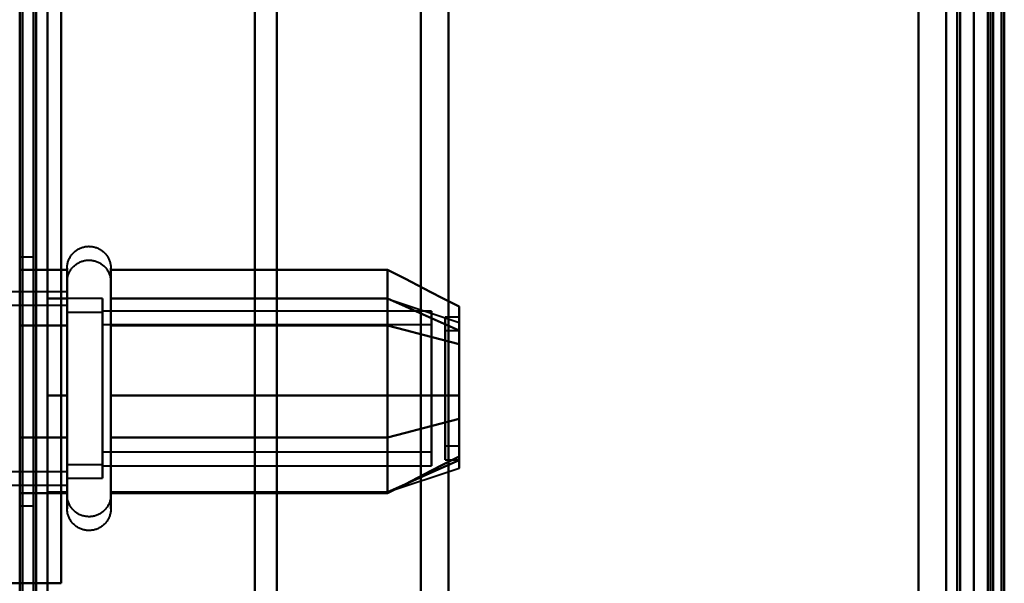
# Model space of a CAD drawing. Header units: millimetres. Extents: x -1087 to 1688, y -120 to 936.
# Tile 34 of 88: x -535 to -499, y 670 to 690. Entities that reach past the tile are written whole.
import ezdxf

# ---------------------------------------------------------------- set-up
doc = ezdxf.new("R2010")
doc.units = ezdxf.units.MM
doc.layers.add('G-IMPT', color=8, linetype='Continuous', lineweight=40)

# ---------------------------------------------------------------- blocks, each defined once
blk = doc.blocks.new('NEXA 400 CALQUES_dwg-748074-Arrière')
at = {"layer": 'G-IMPT'}
for p, q in [((-534.5, 862.272), (-534.5, 129.472)), ((-500, 827.772), (-500, 128.972)), ((-500, 129.472), (-500, 827.272)), ((-500, 638.372), (-500, 750.872)), ((-500, 638.372), (-500, 750.872)), ((-500, 750.872), (-500, 525.872)), ((-500, 750.872), (-500, 525.872)), ((-499.3, 638.372), (-499.3, 750.872)), ((-499.3, 750.872), (-499.3, 638.372)), ((-534.5, 739.872), (-534.5, 638.372)), ((-534.5, 638.372), (-534.5, 739.872)), ((-500.5, 739.872), (-500.5, 638.372)), ((-500.5, 638.372), (-500.5, 739.872)), ((-500, 739.872), (-500, 638.372)), ((-500, 638.372), (-500, 739.872)), ((-526, 739.372), (-526, 638.372)), ((-526, 638.372), (-526, 739.372)), ((-500, 739.372), (-500, 638.372)), ((-500, 739.372), (-500, 537.372)), ((-500, 638.372), (-500, 739.372)), ((-525.198, 638.372), (-525.198, 738.781)), ((-525.198, 738.781), (-525.198, 638.372)), ((-520, 738.372), (-520, 638.372)), ((-520, 638.372), (-520, 738.372)), ((-501, 738.372), (-501, 638.372)), ((-501, 638.372), (-501, 738.372)), ((-501, 538.372), (-501, 738.372)), ((-518.99, 638.372), (-518.99, 737.746)), ((-518.99, 638.372), (-518.99, 737.746)), ((-518.99, 737.746), (-518.99, 638.372)), ((-518.99, 737.746), (-518.99, 638.372)), ((-499.3, 638.372), (-499.3, 737.746)), ((-499.3, 737.746), (-499.3, 538.998)), ((-499.3, 737.746), (-499.3, 538.998)), ((-534, 681.872), (-534.5, 681.872)), ((-534.5, 672.872), (-534.5, 681.872)), ((-534.5, 672.872), (-534.5, 681.872)), ((-534.5, 681.872), (-534.5, 677.372)), ((-534.5, 681.872), (-534.5, 677.372)), ((-534, 677.372), (-534, 681.872)), ((-534, 681.872), (-534, 677.372)), ((-532.785, 679.422), (-532.785, 681.472)), ((-531.204, 681.472), (-531.204, 679.422)), ((-532.785, 673.322), (-532.785, 680.972)), ((-532.785, 675.322), (-532.785, 680.923)), ((-531.204, 680.972), (-531.204, 673.322)), ((-531.204, 680.923), (-531.204, 675.322)), ((-532.785, 680.622), (-535, 680.622)), ((-532.785, 680.622), (-532.785, 674.558)), ((-532.785, 678.997), (-532.785, 680.622)), ((-532.785, 674.822), (-532.785, 680.423)), ((-531.5, 680.372), (-532.785, 680.372)), ((-532.785, 674.774), (-532.785, 680.372)), ((-532.785, 680.372), (-532.785, 674.774)), ((-531.5, 680.372), (-531.5, 675.872)), ((-531.5, 678.872), (-531.5, 680.372)), ((-531.204, 680.423), (-531.204, 674.822)), ((-521.189, 680.367), (-518.611, 679.508)), ((-532.785, 680.122), (-535, 680.122)), ((-532.785, 680.187), (-532.785, 674.122)), ((-532.785, 675.747), (-532.785, 680.187)), ((-532.785, 674.058), (-532.785, 680.122)), ((-532.785, 680.122), (-532.785, 675.247)), ((-532.785, 674.372), (-532.785, 679.97)), ((-532.785, 679.97), (-532.785, 674.372)), ((-531.5, 674.372), (-531.5, 679.97)), ((-531.5, 679.872), (-532.785, 679.872)), ((-532.785, 675.372), (-532.785, 679.872)), ((-532.785, 679.872), (-532.785, 675.372)), ((-532.785, 675.247), (-532.785, 679.687)), ((-519.611, 679.921), (-531.5, 679.921)), ((-531.5, 676.098), (-531.5, 679.921)), ((-531.5, 679.921), (-531.5, 676.098)), ((-531.5, 678.372), (-531.5, 679.872)), ((-531.5, 679.872), (-531.5, 674.274)), ((-519.611, 676.098), (-519.611, 679.921)), ((-519.611, 679.921), (-519.611, 676.098)), ((-518.611, 679.702), (-519.111, 679.702)), ((-519.111, 675.248), (-519.111, 679.702)), ((-519.111, 679.702), (-519.111, 675.248)), ((-518.611, 675.248), (-518.611, 679.702)), ((-518.611, 679.702), (-518.611, 675.248)), ((-532.785, 673.272), (-532.785, 679.422)), ((-531.5, 675.372), (-531.5, 679.47)), ((-531.5, 679.47), (-531.5, 673.872)), ((-519.611, 679.421), (-531.5, 679.421)), ((-531.5, 674.665), (-531.5, 679.421)), ((-531.5, 679.421), (-531.5, 674.665)), ((-531.204, 679.422), (-531.204, 673.272)), ((-519.611, 674.665), (-519.611, 679.421)), ((-519.611, 679.421), (-519.611, 674.665)), ((-519.111, 675.042), (-519.111, 679.496)), ((-519.111, 679.496), (-519.111, 675.042)), ((-518.611, 675.042), (-518.611, 679.496)), ((-518.611, 679.496), (-518.611, 675.042)), ((-532.785, 674.122), (-532.785, 678.997)), ((-531.5, 674.324), (-531.5, 679.079)), ((-531.5, 679.079), (-531.5, 674.324)), ((-519.611, 674.324), (-519.611, 679.079)), ((-519.611, 679.079), (-519.611, 674.324)), ((-518.611, 679.202), (-519.111, 679.202)), ((-519.111, 675.914), (-519.111, 679.202)), ((-519.111, 679.202), (-519.111, 675.914)), ((-518.611, 675.914), (-518.611, 679.202)), ((-518.611, 679.202), (-518.611, 675.914)), ((-531.5, 678.872), (-531.5, 674.372)), ((-531.5, 674.774), (-531.5, 678.872)), ((-531.5, 674.824), (-531.5, 678.646)), ((-531.5, 678.646), (-531.5, 674.824)), ((-519.611, 674.824), (-519.611, 678.646)), ((-519.611, 678.646), (-519.611, 674.824)), ((-532.785, 678.497), (-532.785, 673.622)), ((-532.785, 673.872), (-532.785, 678.372)), ((-532.785, 678.372), (-532.785, 673.872)), ((-531.5, 673.872), (-531.5, 678.372)), ((-519.111, 674.542), (-519.111, 677.831)), ((-519.111, 677.831), (-519.111, 674.542)), ((-518.611, 674.542), (-518.611, 677.831)), ((-518.611, 677.831), (-518.611, 674.542)), ((-534.5, 677.372), (-534.5, 672.872)), ((-534, 672.872), (-534, 677.372)), ((-534, 677.372), (-534, 672.872)), ((-532.785, 673.622), (-532.785, 675.247)), ((-519.111, 675.042), (-518.611, 675.042)), ((-532.785, 672.772), (-532.785, 674.822)), ((-531.5, 674.824), (-519.611, 674.824)), ((-531.204, 674.822), (-531.204, 672.772)), ((-532.785, 674.372), (-531.5, 674.372)), ((-531.5, 674.324), (-519.611, 674.324)), ((-519.111, 674.542), (-518.611, 674.542)), ((-535, 674.122), (-532.785, 674.122)), ((-521.189, 673.377), (-518.611, 674.237)), ((-535, 673.622), (-532.785, 673.622)), ((-532.785, 673.872), (-531.5, 673.872)), ((-534.5, 672.872), (-534, 672.872)), ((-535, 670.072), (-534.4, 670.072)), ((-534.4, 670.072), (-535, 670.072))]:
    blk.add_line(p, q, dxfattribs=at)
at = {"layer": 'G-IMPT', "flags": 128}
for points in [[(-534.5, 128.972), (-534.5, 312.422), (-534.5, 495.872), (-534.5, 679.322), (-534.5, 862.772)], [(-534.4, 862.772), (-534.4, 679.322), (-534.4, 495.872), (-534.4, 312.422), (-534.4, 128.972)], [(-534.4, 862.772), (-534.4, 679.322), (-534.4, 495.872), (-534.4, 312.422), (-534.4, 128.972)], [(-534.4, 128.972), (-534.4, 312.422), (-534.4, 495.872), (-534.4, 679.322), (-534.4, 862.772)], [(-534.5, 129.472), (-534.5, 312.672), (-534.5, 495.872), (-534.5, 679.072), (-534.5, 862.272)], [(-534.5, 862.272), (-534.5, 679.072), (-534.5, 495.872), (-534.5, 312.672), (-534.5, 129.472)], [(-534.5, 129.472), (-534.5, 312.672), (-534.5, 495.872), (-534.5, 679.072), (-534.5, 862.272)], [(-534.5, 862.272), (-534.5, 679.072), (-534.5, 495.872), (-534.5, 312.672), (-534.5, 129.472)], [(-534.5, 862.272), (-534.5, 679.072), (-534.5, 495.872), (-534.5, 312.672), (-534.5, 129.472)], [(-534, 862.272), (-534, 679.072), (-534, 495.872), (-534, 312.672), (-534, 129.472)], [(-534, 862.272), (-534, 679.072), (-534, 495.872), (-534, 312.672), (-534, 129.472)], [(-534, 129.472), (-534, 312.672), (-534, 495.872), (-534, 679.072), (-534, 862.272)], [(-533.9, 129.472), (-533.9, 312.672), (-533.9, 495.872), (-533.9, 679.072), (-533.9, 862.272)], [(-533.9, 862.272), (-533.9, 679.072), (-533.9, 495.872), (-533.9, 312.672), (-533.9, 129.472)], [(-533.9, 129.472), (-533.9, 312.672), (-533.9, 495.872), (-533.9, 679.072), (-533.9, 862.272)], [(-534.5, 827.772), (-534.5, 653.072), (-534.5, 478.372), (-534.5, 303.672), (-534.5, 128.972)], [(-534.4, 128.972), (-534.4, 303.672), (-534.4, 478.372), (-534.4, 653.072), (-534.4, 827.772)], [(-534.4, 827.772), (-534.4, 653.072), (-534.4, 478.372), (-534.4, 303.672), (-534.4, 128.972)], [(-534.4, 128.972), (-534.4, 303.672), (-534.4, 478.372), (-534.4, 653.072), (-534.4, 827.772)], [(-502, 827.772), (-502, 653.072), (-502, 478.372), (-502, 303.672), (-502, 128.972)], [(-502, 128.972), (-502, 303.672), (-502, 478.372), (-502, 653.072), (-502, 827.772)], [(-502, 128.972), (-502, 303.672), (-502, 478.372), (-502, 653.072), (-502, 827.772)], [(-502, 827.772), (-502, 653.072), (-502, 478.372), (-502, 303.672), (-502, 128.972)], [(-500, 827.772), (-500, 653.072), (-500, 478.372), (-500, 303.672), (-500, 128.972)], [(-500, 128.972), (-500, 303.672), (-500, 478.372), (-500, 653.072), (-500, 827.772)], [(-499.5, 827.772), (-499.5, 653.072), (-499.5, 478.372), (-499.5, 303.672), (-499.5, 128.972)], [(-499.4, 128.972), (-499.4, 303.672), (-499.4, 478.372), (-499.4, 653.072), (-499.4, 827.772)], [(-499.4, 827.772), (-499.4, 653.072), (-499.4, 478.372), (-499.4, 303.672), (-499.4, 128.972)], [(-499.4, 128.972), (-499.4, 303.672), (-499.4, 478.372), (-499.4, 653.072), (-499.4, 827.772)], [(-499, 129.372), (-499, 303.872), (-499, 478.372), (-499, 652.872), (-499, 827.372)], [(-499, 827.372), (-499, 652.872), (-499, 478.372), (-499, 303.872), (-499, 129.372)], [(-533.5, 129.472), (-533.5, 303.922), (-533.5, 478.372), (-533.5, 652.822), (-533.5, 827.272)], [(-533.5, 827.272), (-533.5, 652.822), (-533.5, 478.372), (-533.5, 303.922), (-533.5, 129.472)], [(-533.5, 129.472), (-533.5, 303.922), (-533.5, 478.372), (-533.5, 652.822), (-533.5, 827.272)], [(-533.5, 827.272), (-533.5, 652.822), (-533.5, 478.372), (-533.5, 303.922), (-533.5, 129.472)], [(-502, 827.272), (-502, 652.822), (-502, 478.372), (-502, 303.922), (-502, 129.472)], [(-502, 129.472), (-502, 303.922), (-502, 478.372), (-502, 652.822), (-502, 827.272)], [(-502, 129.472), (-502, 303.922), (-502, 478.372), (-502, 652.822), (-502, 827.272)], [(-502, 827.272), (-502, 652.822), (-502, 478.372), (-502, 303.922), (-502, 129.472)], [(-500.6, 827.272), (-500.6, 652.822), (-500.6, 478.372), (-500.6, 303.922), (-500.6, 129.472)], [(-500.6, 827.272), (-500.6, 652.822), (-500.6, 478.372), (-500.6, 303.922), (-500.6, 129.472)], [(-500.6, 129.472), (-500.6, 303.922), (-500.6, 478.372), (-500.6, 652.822), (-500.6, 827.272)], [(-500.6, 129.472), (-500.6, 303.922), (-500.6, 478.372), (-500.6, 652.822), (-500.6, 827.272)], [(-500.6, 129.472), (-500.6, 303.922), (-500.6, 478.372), (-500.6, 652.822), (-500.6, 827.272)], [(-500.6, 827.272), (-500.6, 652.822), (-500.6, 478.372), (-500.6, 303.922), (-500.6, 129.472)], [(-500.5, 129.472), (-500.5, 303.922), (-500.5, 478.372), (-500.5, 652.822), (-500.5, 827.272)], [(-500.5, 827.272), (-500.5, 652.822), (-500.5, 478.372), (-500.5, 303.922), (-500.5, 129.472)], [(-500, 827.272), (-500, 652.822), (-500, 478.372), (-500, 303.922), (-500, 129.472)], [(-500, 129.472), (-500, 303.922), (-500, 478.372), (-500, 652.822), (-500, 827.272)], [(-500, 129.472), (-500, 303.922), (-500, 478.372), (-500, 652.822), (-500, 827.272)], [(-500, 161.372), (-500, 327.847), (-500, 494.322), (-500, 660.797), (-500, 827.272)], [(-500, 827.272), (-500, 652.822), (-500, 478.372), (-500, 303.922), (-500, 129.472)], [(-500, 827.272), (-500, 660.797), (-500, 494.322), (-500, 327.847), (-500, 161.372)], [(-499.5, 827.272), (-499.5, 652.822), (-499.5, 478.372), (-499.5, 303.922), (-499.5, 129.472)], [(-499.5, 129.472), (-499.5, 303.922), (-499.5, 478.372), (-499.5, 652.822), (-499.5, 827.272)], [(-499.5, 129.472), (-499.5, 303.922), (-499.5, 478.372), (-499.5, 652.822), (-499.5, 827.272)], [(-499.5, 827.272), (-499.5, 652.822), (-499.5, 478.372), (-499.5, 303.922), (-499.5, 129.472)], [(-499.5, 129.472), (-499.5, 303.922), (-499.5, 478.372), (-499.5, 652.822), (-499.5, 827.272)], [(-499.5, 827.272), (-499.5, 652.822), (-499.5, 478.372), (-499.5, 303.922), (-499.5, 129.472)], [(-499, 827.272), (-499, 652.822), (-499, 478.372), (-499, 303.922), (-499, 129.472)], [(-499, 129.472), (-499, 303.922), (-499, 478.372), (-499, 652.822), (-499, 827.272)], [(-498.9, 161.372), (-498.9, 327.847), (-498.9, 494.322), (-498.9, 660.797), (-498.9, 827.272)], [(-498.9, 827.272), (-498.9, 660.797), (-498.9, 494.322), (-498.9, 327.847), (-498.9, 161.372)], [(-534.5, 642.872), (-534.5, 672.872), (-534.5, 702.872), (-534.5, 732.872), (-534.5, 762.872)], [(-534.5, 762.872), (-534.5, 732.872), (-534.5, 702.872), (-534.5, 672.872), (-534.5, 642.872)], [(-534.5, 642.872), (-534.5, 672.872), (-534.5, 702.872), (-534.5, 732.872), (-534.5, 762.872)], [(-534.5, 762.872), (-534.5, 732.872), (-534.5, 702.872), (-534.5, 672.872), (-534.5, 642.872)], [(-533.5, 762.872), (-533.5, 732.872), (-533.5, 702.872), (-533.5, 672.872), (-533.5, 642.872)], [(-533.5, 642.872), (-533.5, 672.872), (-533.5, 702.872), (-533.5, 732.872), (-533.5, 762.872)], [(-533.5, 762.872), (-533.5, 732.872), (-533.5, 702.872), (-533.5, 672.872), (-533.5, 642.872)], [(-533.5, 642.872), (-533.5, 672.872), (-533.5, 702.872), (-533.5, 732.872), (-533.5, 762.872)], [(-534.5, 735.672), (-534.5, 719.272), (-534.5, 702.872), (-534.5, 686.472), (-534.5, 670.072)], [(-534.5, 670.072), (-534.5, 686.472), (-534.5, 702.872), (-534.5, 719.272), (-534.5, 735.672)], [(-533, 735.672), (-533, 719.272), (-533, 702.872), (-533, 686.472), (-533, 670.072)], [(-533, 670.072), (-533, 686.472), (-533, 702.872), (-533, 719.272), (-533, 735.672)], [(-533, 735.672), (-533, 719.272), (-533, 702.872), (-533, 686.472), (-533, 670.072)], [(-533, 670.072), (-533, 686.472), (-533, 702.872), (-533, 719.272), (-533, 735.672)], [(-533, 670.072), (-533, 686.472), (-533, 702.872), (-533, 719.272), (-533, 735.672)], [(-533, 735.672), (-533, 719.272), (-533, 702.872), (-533, 686.472), (-533, 670.072)], [(-532.785, 681.472), (-532.785, 681.504), (-532.783, 681.535), (-532.779, 681.567), (-532.775, 681.598), (-532.769, 681.629), (-532.762, 681.66), (-532.754, 681.691), (-532.745, 681.721), (-532.734, 681.751), (-532.723, 681.78), (-532.71, 681.809), (-532.696, 681.837), (-532.681, 681.865), (-532.664, 681.892), (-532.647, 681.919), (-532.629, 681.944), (-532.609, 681.969), (-532.589, 681.993), (-532.568, 682.017), (-532.545, 682.039), (-532.522, 682.061), (-532.498, 682.082), (-532.474, 682.101), (-532.448, 682.12), (-532.422, 682.137), (-532.395, 682.154), (-532.367, 682.169), (-532.339, 682.184), (-532.31, 682.197), (-532.281, 682.209), (-532.251, 682.22), (-532.221, 682.23), (-532.191, 682.238), (-532.16, 682.245), (-532.129, 682.251), (-532.098, 682.256), (-532.066, 682.259), (-532.035, 682.262), (-532.003, 682.263), (-531.972, 682.262), (-531.94, 682.261), (-531.909, 682.258), (-531.877, 682.254), (-531.846, 682.249), (-531.815, 682.242), (-531.784, 682.234), (-531.754, 682.225), (-531.724, 682.215), (-531.695, 682.204), (-531.666, 682.191), (-531.637, 682.177), (-531.609, 682.162), (-531.582, 682.146), (-531.555, 682.129), (-531.53, 682.111), (-531.504, 682.092), (-531.48, 682.072), (-531.456, 682.051), (-531.434, 682.029), (-531.412, 682.006), (-531.391, 681.982), (-531.371, 681.958), (-531.352, 681.933), (-531.334, 681.907), (-531.317, 681.88), (-531.302, 681.852), (-531.287, 681.824), (-531.273, 681.796), (-531.261, 681.767), (-531.25, 681.737), (-531.24, 681.707), (-531.231, 681.677), (-531.224, 681.646), (-531.217, 681.615), (-531.212, 681.584), (-531.208, 681.552), (-531.206, 681.521), (-531.204, 681.489), (-531.204, 681.472)], [(-532.785, 680.972), (-532.785, 681.004), (-532.783, 681.035), (-532.779, 681.067), (-532.775, 681.098), (-532.769, 681.129), (-532.762, 681.16), (-532.754, 681.191), (-532.745, 681.221), (-532.734, 681.251), (-532.723, 681.28), (-532.71, 681.309), (-532.696, 681.337), (-532.681, 681.365), (-532.664, 681.392), (-532.647, 681.419), (-532.629, 681.444), (-532.609, 681.469), (-532.589, 681.493), (-532.568, 681.517), (-532.545, 681.539), (-532.522, 681.561), (-532.498, 681.582), (-532.474, 681.601), (-532.448, 681.62), (-532.422, 681.637), (-532.395, 681.654), (-532.367, 681.669), (-532.339, 681.684), (-532.31, 681.697), (-532.281, 681.709), (-532.251, 681.72), (-532.221, 681.73), (-532.191, 681.738), (-532.16, 681.745), (-532.129, 681.751), (-532.098, 681.756), (-532.066, 681.759), (-532.035, 681.762), (-532.003, 681.763), (-531.972, 681.762), (-531.94, 681.761), (-531.909, 681.758), (-531.877, 681.754), (-531.846, 681.749), (-531.815, 681.742), (-531.784, 681.734), (-531.754, 681.725), (-531.724, 681.715), (-531.695, 681.704), (-531.666, 681.691), (-531.637, 681.677), (-531.609, 681.662), (-531.582, 681.646), (-531.555, 681.629), (-531.53, 681.611), (-531.504, 681.592), (-531.48, 681.572), (-531.456, 681.551), (-531.434, 681.529), (-531.412, 681.506), (-531.391, 681.482), (-531.371, 681.458), (-531.352, 681.433), (-531.334, 681.407), (-531.317, 681.38), (-531.302, 681.352), (-531.287, 681.324), (-531.273, 681.296), (-531.261, 681.267), (-531.25, 681.237), (-531.24, 681.207), (-531.231, 681.177), (-531.224, 681.146), (-531.217, 681.115), (-531.212, 681.084), (-531.208, 681.052), (-531.206, 681.021), (-531.204, 680.989), (-531.204, 680.972)], [(-534.5, 679.393), (-534.5, 679.898), (-534.5, 680.403), (-534.5, 680.909), (-534.5, 681.414)], [(-534.5, 681.414), (-534.071, 681.414), (-533.643, 681.414), (-533.214, 681.414), (-532.785, 681.414)], [(-534.5, 681.414), (-534.5, 680.909), (-534.5, 680.403), (-534.5, 679.898), (-534.5, 679.393)], [(-532.785, 681.414), (-533.214, 681.414), (-533.643, 681.414), (-534.071, 681.414), (-534.5, 681.414)], [(-534.5, 679.393), (-534.5, 679.898), (-534.5, 680.403), (-534.5, 680.909), (-534.5, 681.414)], [(-534.5, 681.414), (-534.5, 680.909), (-534.5, 680.403), (-534.5, 679.898), (-534.5, 679.393)], [(-532.785, 681.472), (-532.785, 681.469), (-532.785, 681.459), (-532.785, 681.443), (-532.785, 681.42), (-532.785, 681.391), (-532.785, 681.355), (-532.785, 681.313), (-532.785, 681.264), (-532.785, 681.209), (-532.785, 681.149), (-532.785, 681.082), (-532.785, 681.009), (-532.785, 680.93), (-532.785, 680.846), (-532.785, 680.756), (-532.785, 680.661), (-532.785, 680.56), (-532.785, 680.455), (-532.785, 680.344), (-532.785, 680.229), (-532.785, 680.109), (-532.785, 679.985), (-532.785, 679.856), (-532.785, 679.724), (-532.785, 679.588), (-532.785, 679.448), (-532.785, 679.305), (-532.785, 679.159), (-532.785, 679.01), (-532.785, 678.858), (-532.785, 678.704), (-532.785, 678.548), (-532.785, 678.39), (-532.785, 678.23), (-532.785, 678.069), (-532.785, 677.907), (-532.785, 677.744), (-532.785, 677.58), (-532.785, 677.417), (-532.785, 677.253), (-532.785, 677.089), (-532.785, 676.925), (-532.785, 676.763), (-532.785, 676.601), (-532.785, 676.441), (-532.785, 676.282), (-532.785, 676.125), (-532.785, 675.969), (-532.785, 675.817), (-532.785, 675.666), (-532.785, 675.518), (-532.785, 675.374), (-532.785, 675.322)], [(-532.785, 679.422), (-532.785, 679.563), (-532.785, 679.7), (-532.785, 679.833), (-532.785, 679.962), (-532.785, 680.087), (-532.785, 680.208), (-532.785, 680.324), (-532.785, 680.435), (-532.785, 680.542), (-532.785, 680.643), (-532.785, 680.739), (-532.785, 680.83), (-532.785, 680.916), (-532.785, 680.995), (-532.785, 681.069), (-532.785, 681.137), (-532.785, 681.199), (-532.785, 681.255), (-532.785, 681.304), (-532.785, 681.348), (-532.785, 681.385), (-532.785, 681.415), (-532.785, 681.439), (-532.785, 681.457), (-532.785, 681.468), (-532.785, 681.472)], [(-532.785, 681.414), (-532.785, 680.909), (-532.785, 680.403), (-532.785, 679.898), (-532.785, 679.393)], [(-532.785, 679.393), (-532.785, 679.898), (-532.785, 680.403), (-532.785, 680.909), (-532.785, 681.414)], [(-531.204, 681.472), (-531.204, 681.469), (-531.204, 681.459), (-531.204, 681.443), (-531.204, 681.42), (-531.204, 681.391), (-531.204, 681.355), (-531.204, 681.313), (-531.204, 681.264), (-531.204, 681.209), (-531.204, 681.149), (-531.204, 681.082), (-531.204, 681.009), (-531.204, 680.93), (-531.204, 680.846), (-531.204, 680.756), (-531.204, 680.661), (-531.204, 680.56), (-531.204, 680.455), (-531.204, 680.344), (-531.204, 680.229), (-531.204, 680.109), (-531.204, 679.985), (-531.204, 679.856), (-531.204, 679.724), (-531.204, 679.588), (-531.204, 679.448), (-531.204, 679.422)], [(-531.204, 675.322), (-531.204, 675.466), (-531.204, 675.613), (-531.204, 675.762), (-531.204, 675.914), (-531.204, 676.069), (-531.204, 676.225), (-531.204, 676.383), (-531.204, 676.543), (-531.204, 676.705), (-531.204, 676.867), (-531.204, 677.03), (-531.204, 677.194), (-531.204, 677.358), (-531.204, 677.522), (-531.204, 677.685), (-531.204, 677.848), (-531.204, 678.011), (-531.204, 678.172), (-531.204, 678.333), (-531.204, 678.491), (-531.204, 678.648), (-531.204, 678.803), (-531.204, 678.955), (-531.204, 679.105), (-531.204, 679.252), (-531.204, 679.397), (-531.204, 679.538), (-531.204, 679.675), (-531.204, 679.809), (-531.204, 679.939), (-531.204, 680.065), (-531.204, 680.186), (-531.204, 680.303), (-531.204, 680.415), (-531.204, 680.523), (-531.204, 680.625), (-531.204, 680.723), (-531.204, 680.814), (-531.204, 680.901), (-531.204, 680.981), (-531.204, 681.056), (-531.204, 681.125), (-531.204, 681.188), (-531.204, 681.245), (-531.204, 681.296), (-531.204, 681.34), (-531.204, 681.378), (-531.204, 681.41), (-531.204, 681.435), (-531.204, 681.454), (-531.204, 681.466), (-531.204, 681.472)], [(-531.204, 679.393), (-531.204, 679.898), (-531.204, 680.403), (-531.204, 680.909), (-531.204, 681.414)], [(-531.204, 681.414), (-528.704, 681.414), (-526.204, 681.414), (-523.704, 681.414), (-521.204, 681.414)], [(-521.204, 681.414), (-523.704, 681.414), (-526.204, 681.414), (-528.704, 681.414), (-531.204, 681.414)], [(-531.204, 681.414), (-531.204, 680.909), (-531.204, 680.403), (-531.204, 679.898), (-531.204, 679.393)], [(-521.204, 679.393), (-521.204, 679.898), (-521.204, 680.403), (-521.204, 680.909), (-521.204, 681.414)], [(-521.204, 681.414), (-520.556, 681.081), (-519.908, 680.748), (-519.259, 680.414), (-518.611, 680.081)], [(-518.611, 680.081), (-519.259, 680.414), (-519.908, 680.748), (-520.556, 681.081), (-521.204, 681.414)], [(-521.204, 681.414), (-521.204, 680.909), (-521.204, 680.403), (-521.204, 679.898), (-521.204, 679.393)], [(-521.204, 681.414), (-521.204, 680.909), (-521.204, 680.403), (-521.204, 679.898), (-521.204, 679.393)], [(-521.204, 679.393), (-521.204, 679.898), (-521.204, 680.403), (-521.204, 680.909), (-521.204, 681.414)], [(-532.785, 680.972), (-532.785, 680.969), (-532.785, 680.959), (-532.785, 680.943), (-532.785, 680.92), (-532.785, 680.891), (-532.785, 680.855), (-532.785, 680.813), (-532.785, 680.764), (-532.785, 680.709), (-532.785, 680.649), (-532.785, 680.582), (-532.785, 680.509), (-532.785, 680.43), (-532.785, 680.423)], [(-532.785, 673.322), (-532.785, 673.406), (-532.785, 673.497), (-532.785, 673.593), (-532.785, 673.694), (-532.785, 673.8), (-532.785, 673.911), (-532.785, 674.026), (-532.785, 674.147), (-532.785, 674.271), (-532.785, 674.4), (-532.785, 674.533), (-532.785, 674.669), (-532.785, 674.81), (-532.785, 674.953), (-532.785, 675.099), (-532.785, 675.249), (-532.785, 675.4), (-532.785, 675.555), (-532.785, 675.711), (-532.785, 675.869), (-532.785, 676.029), (-532.785, 676.19), (-532.785, 676.352), (-532.785, 676.515), (-532.785, 676.679), (-532.785, 676.843), (-532.785, 677.007), (-532.785, 677.171), (-532.785, 677.334), (-532.785, 677.496), (-532.785, 677.658), (-532.785, 677.818), (-532.785, 677.977), (-532.785, 678.134), (-532.785, 678.289), (-532.785, 678.442), (-532.785, 678.592), (-532.785, 678.739), (-532.785, 678.884), (-532.785, 679.025), (-532.785, 679.163), (-532.785, 679.297), (-532.785, 679.427), (-532.785, 679.554), (-532.785, 679.675), (-532.785, 679.793), (-532.785, 679.906), (-532.785, 680.013), (-532.785, 680.116), (-532.785, 680.214), (-532.785, 680.306), (-532.785, 680.393), (-532.785, 680.474), (-532.785, 680.55), (-532.785, 680.619), (-532.785, 680.683), (-532.785, 680.74), (-532.785, 680.792), (-532.785, 680.837), (-532.785, 680.875), (-532.785, 680.908), (-532.785, 680.933), (-532.785, 680.953), (-532.785, 680.965), (-532.785, 680.972), (-532.785, 680.972)], [(-531.204, 680.972), (-531.204, 680.969), (-531.204, 680.959), (-531.204, 680.943), (-531.204, 680.92), (-531.204, 680.891), (-531.204, 680.855), (-531.204, 680.813), (-531.204, 680.764), (-531.204, 680.709), (-531.204, 680.649), (-531.204, 680.582), (-531.204, 680.509), (-531.204, 680.43), (-531.204, 680.346), (-531.204, 680.256), (-531.204, 680.161), (-531.204, 680.06), (-531.204, 679.955), (-531.204, 679.844), (-531.204, 679.729), (-531.204, 679.609), (-531.204, 679.485), (-531.204, 679.356), (-531.204, 679.224), (-531.204, 679.088), (-531.204, 678.948), (-531.204, 678.805), (-531.204, 678.659), (-531.204, 678.51), (-531.204, 678.358), (-531.204, 678.204), (-531.204, 678.048), (-531.204, 677.89), (-531.204, 677.73), (-531.204, 677.569), (-531.204, 677.407), (-531.204, 677.244), (-531.204, 677.08), (-531.204, 676.917), (-531.204, 676.753), (-531.204, 676.589), (-531.204, 676.425), (-531.204, 676.263), (-531.204, 676.101), (-531.204, 675.941), (-531.204, 675.782), (-531.204, 675.625), (-531.204, 675.469), (-531.204, 675.317), (-531.204, 675.166), (-531.204, 675.018), (-531.204, 674.874), (-531.204, 674.732), (-531.204, 674.594), (-531.204, 674.459), (-531.204, 674.329), (-531.204, 674.202), (-531.204, 674.08), (-531.204, 673.962), (-531.204, 673.849), (-531.204, 673.741), (-531.204, 673.637), (-531.204, 673.539), (-531.204, 673.446), (-531.204, 673.359), (-531.204, 673.322)], [(-531.204, 680.423), (-531.204, 680.502), (-531.204, 680.575), (-531.204, 680.643), (-531.204, 680.704), (-531.204, 680.76), (-531.204, 680.809), (-531.204, 680.851), (-531.204, 680.888), (-531.204, 680.918), (-531.204, 680.941), (-531.204, 680.958), (-531.204, 680.968), (-531.204, 680.972)], [(-533.5, 676.872), (-533.5, 677.747), (-533.5, 678.622), (-533.5, 679.497), (-533.5, 680.372)], [(-533.5, 680.372), (-533.321, 680.372), (-533.143, 680.372), (-532.964, 680.372), (-532.785, 680.372)], [(-533.5, 680.372), (-533.321, 680.372), (-533.143, 680.372), (-532.964, 680.372), (-532.785, 680.372)], [(-532.785, 680.372), (-532.964, 680.372), (-533.143, 680.372), (-533.321, 680.372), (-533.5, 680.372)], [(-533.5, 680.372), (-533.5, 679.497), (-533.5, 678.622), (-533.5, 677.747), (-533.5, 676.872)], [(-532.785, 680.372), (-532.964, 680.372), (-533.143, 680.372), (-533.321, 680.372), (-533.5, 680.372)], [(-533.5, 676.872), (-533.5, 677.747), (-533.5, 678.622), (-533.5, 679.497), (-533.5, 680.372)], [(-533.5, 680.372), (-533.5, 679.497), (-533.5, 678.622), (-533.5, 677.747), (-533.5, 676.872)], [(-532.785, 680.423), (-532.785, 680.338), (-532.785, 680.248), (-532.785, 680.152), (-532.785, 680.051), (-532.785, 679.945), (-532.785, 679.834), (-532.785, 679.718), (-532.785, 679.598), (-532.785, 679.473), (-532.785, 679.344), (-532.785, 679.212), (-532.785, 679.075), (-532.785, 678.935), (-532.785, 678.792), (-532.785, 678.645), (-532.785, 678.496), (-532.785, 678.344), (-532.785, 678.19), (-532.785, 678.034), (-532.785, 677.876), (-532.785, 677.716), (-532.785, 677.555), (-532.785, 677.392), (-532.785, 677.229), (-532.785, 677.066), (-532.785, 676.902), (-532.785, 676.738), (-532.785, 676.574), (-532.785, 676.411), (-532.785, 676.248), (-532.785, 676.087), (-532.785, 675.926), (-532.785, 675.768), (-532.785, 675.611), (-532.785, 675.456), (-532.785, 675.303), (-532.785, 675.153), (-532.785, 675.005), (-532.785, 674.861), (-532.785, 674.719), (-532.785, 674.582), (-532.785, 674.448), (-532.785, 674.317), (-532.785, 674.191), (-532.785, 674.069), (-532.785, 673.952), (-532.785, 673.839), (-532.785, 673.731), (-532.785, 673.628), (-532.785, 673.531), (-532.785, 673.438), (-532.785, 673.351), (-532.785, 673.27), (-532.785, 673.195), (-532.785, 673.125), (-532.785, 673.062), (-532.785, 673.004), (-532.785, 672.953), (-532.785, 672.908), (-532.785, 672.869), (-532.785, 672.837), (-532.785, 672.811), (-532.785, 672.792), (-532.785, 672.779), (-532.785, 672.773), (-532.785, 672.772)], [(-532.785, 680.372), (-532.785, 679.497), (-532.785, 678.622), (-532.785, 677.747), (-532.785, 676.872)], [(-532.785, 676.872), (-532.785, 677.747), (-532.785, 678.622), (-532.785, 679.497), (-532.785, 680.372)], [(-531.204, 672.772), (-531.204, 672.776), (-531.204, 672.785), (-531.204, 672.802), (-531.204, 672.825), (-531.204, 672.854), (-531.204, 672.89), (-531.204, 672.932), (-531.204, 672.98), (-531.204, 673.035), (-531.204, 673.096), (-531.204, 673.163), (-531.204, 673.236), (-531.204, 673.314), (-531.204, 673.399), (-531.204, 673.488), (-531.204, 673.584), (-531.204, 673.684), (-531.204, 673.79), (-531.204, 673.9), (-531.204, 674.016), (-531.204, 674.136), (-531.204, 674.26), (-531.204, 674.388), (-531.204, 674.521), (-531.204, 674.657), (-531.204, 674.797), (-531.204, 674.94), (-531.204, 675.086), (-531.204, 675.235), (-531.204, 675.387), (-531.204, 675.541), (-531.204, 675.697), (-531.204, 675.855), (-531.204, 676.014), (-531.204, 676.175), (-531.204, 676.338), (-531.204, 676.501), (-531.204, 676.664), (-531.204, 676.828), (-531.204, 676.992), (-531.204, 677.156), (-531.204, 677.319), (-531.204, 677.482), (-531.204, 677.643), (-531.204, 677.804), (-531.204, 677.963), (-531.204, 678.12), (-531.204, 678.275), (-531.204, 678.428), (-531.204, 678.579), (-531.204, 678.726), (-531.204, 678.871), (-531.204, 679.013), (-531.204, 679.151), (-531.204, 679.285), (-531.204, 679.416), (-531.204, 679.542), (-531.204, 679.665), (-531.204, 679.782), (-531.204, 679.896), (-531.204, 680.004), (-531.204, 680.107), (-531.204, 680.205), (-531.204, 680.298), (-531.204, 680.386), (-531.204, 680.423)], [(-521.204, 680.372), (-523.704, 680.372), (-526.204, 680.372), (-528.704, 680.372), (-531.204, 680.372)], [(-531.204, 680.372), (-528.704, 680.372), (-526.204, 680.372), (-523.704, 680.372), (-521.204, 680.372)], [(-521.204, 680.372), (-523.704, 680.372), (-526.204, 680.372), (-528.704, 680.372), (-531.204, 680.372)], [(-531.204, 680.372), (-531.204, 679.497), (-531.204, 678.622), (-531.204, 677.747), (-531.204, 676.872)], [(-531.204, 676.872), (-531.204, 677.747), (-531.204, 678.622), (-531.204, 679.497), (-531.204, 680.372)], [(-531.204, 680.372), (-528.704, 680.372), (-526.204, 680.372), (-523.704, 680.372), (-521.204, 680.372)], [(-518.611, 679.218), (-519.259, 679.507), (-519.908, 679.795), (-520.556, 680.084), (-521.204, 680.372)], [(-521.204, 680.372), (-520.556, 680.084), (-519.908, 679.795), (-519.259, 679.507), (-518.611, 679.218)], [(-518.611, 679.218), (-519.259, 679.507), (-519.908, 679.795), (-520.556, 680.084), (-521.204, 680.372)], [(-521.204, 680.372), (-521.204, 679.497), (-521.204, 678.622), (-521.204, 677.747), (-521.204, 676.872)], [(-521.204, 676.872), (-521.204, 677.747), (-521.204, 678.622), (-521.204, 679.497), (-521.204, 680.372)], [(-521.204, 680.372), (-520.556, 680.084), (-519.908, 679.795), (-519.259, 679.507), (-518.611, 679.218)], [(-521.204, 676.872), (-521.204, 677.747), (-521.204, 678.622), (-521.204, 679.497), (-521.204, 680.372)], [(-521.204, 680.372), (-521.204, 679.497), (-521.204, 678.622), (-521.204, 677.747), (-521.204, 676.872)], [(-534.5, 675.352), (-534.5, 676.362), (-534.5, 677.372), (-534.5, 678.383), (-534.5, 679.393)], [(-534.5, 679.393), (-534.071, 679.393), (-533.643, 679.393), (-533.214, 679.393), (-532.785, 679.393)], [(-532.785, 679.393), (-533.214, 679.393), (-533.643, 679.393), (-534.071, 679.393), (-534.5, 679.393)], [(-534.5, 679.393), (-534.071, 679.393), (-533.643, 679.393), (-533.214, 679.393), (-532.785, 679.393)], [(-534.5, 679.393), (-534.5, 678.383), (-534.5, 677.372), (-534.5, 676.362), (-534.5, 675.352)], [(-532.785, 679.393), (-533.214, 679.393), (-533.643, 679.393), (-534.071, 679.393), (-534.5, 679.393)], [(-534.5, 675.352), (-534.5, 676.362), (-534.5, 677.372), (-534.5, 678.383), (-534.5, 679.393)], [(-534.5, 679.393), (-534.5, 678.383), (-534.5, 677.372), (-534.5, 676.362), (-534.5, 675.352)], [(-532.785, 673.272), (-532.785, 673.276), (-532.785, 673.285), (-532.785, 673.302), (-532.785, 673.325), (-532.785, 673.354), (-532.785, 673.39), (-532.785, 673.432), (-532.785, 673.48), (-532.785, 673.535), (-532.785, 673.596), (-532.785, 673.663), (-532.785, 673.736), (-532.785, 673.814), (-532.785, 673.899), (-532.785, 673.988), (-532.785, 674.084), (-532.785, 674.184), (-532.785, 674.29), (-532.785, 674.4), (-532.785, 674.516), (-532.785, 674.636), (-532.785, 674.76), (-532.785, 674.888), (-532.785, 675.021), (-532.785, 675.157), (-532.785, 675.297), (-532.785, 675.44), (-532.785, 675.586), (-532.785, 675.735), (-532.785, 675.887), (-532.785, 676.041), (-532.785, 676.197), (-532.785, 676.355), (-532.785, 676.514), (-532.785, 676.675), (-532.785, 676.838), (-532.785, 677.001), (-532.785, 677.164), (-532.785, 677.328), (-532.785, 677.492), (-532.785, 677.656), (-532.785, 677.819), (-532.785, 677.982), (-532.785, 678.143), (-532.785, 678.304), (-532.785, 678.463), (-532.785, 678.62), (-532.785, 678.775), (-532.785, 678.928), (-532.785, 679.079), (-532.785, 679.226), (-532.785, 679.371), (-532.785, 679.422)], [(-532.785, 679.393), (-532.785, 678.383), (-532.785, 677.372), (-532.785, 676.362), (-532.785, 675.352)], [(-532.785, 675.352), (-532.785, 676.362), (-532.785, 677.372), (-532.785, 678.383), (-532.785, 679.393)], [(-531.204, 679.422), (-531.204, 679.279), (-531.204, 679.132), (-531.204, 678.982), (-531.204, 678.83), (-531.204, 678.676), (-531.204, 678.52), (-531.204, 678.361), (-531.204, 678.201), (-531.204, 678.04), (-531.204, 677.878), (-531.204, 677.715), (-531.204, 677.551), (-531.204, 677.387), (-531.204, 677.223), (-531.204, 677.059), (-531.204, 676.896), (-531.204, 676.734), (-531.204, 676.572), (-531.204, 676.412), (-531.204, 676.253), (-531.204, 676.097), (-531.204, 675.942), (-531.204, 675.789), (-531.204, 675.639), (-531.204, 675.492), (-531.204, 675.348), (-531.204, 675.207), (-531.204, 675.069), (-531.204, 674.936), (-531.204, 674.806), (-531.204, 674.68), (-531.204, 674.558), (-531.204, 674.441), (-531.204, 674.329), (-531.204, 674.222), (-531.204, 674.119), (-531.204, 674.022), (-531.204, 673.93), (-531.204, 673.844), (-531.204, 673.763), (-531.204, 673.688), (-531.204, 673.619), (-531.204, 673.556), (-531.204, 673.499), (-531.204, 673.449), (-531.204, 673.404), (-531.204, 673.366), (-531.204, 673.334), (-531.204, 673.309), (-531.204, 673.291), (-531.204, 673.278), (-531.204, 673.273)], [(-531.204, 675.352), (-531.204, 676.362), (-531.204, 677.372), (-531.204, 678.383), (-531.204, 679.393)], [(-531.204, 679.393), (-528.704, 679.393), (-526.204, 679.393), (-523.704, 679.393), (-521.204, 679.393)], [(-521.204, 679.393), (-523.704, 679.393), (-526.204, 679.393), (-528.704, 679.393), (-531.204, 679.393)], [(-531.204, 679.393), (-528.704, 679.393), (-526.204, 679.393), (-523.704, 679.393), (-521.204, 679.393)], [(-521.204, 679.393), (-523.704, 679.393), (-526.204, 679.393), (-528.704, 679.393), (-531.204, 679.393)], [(-531.204, 679.393), (-531.204, 678.383), (-531.204, 677.372), (-531.204, 676.362), (-531.204, 675.352)], [(-521.204, 675.352), (-521.204, 676.362), (-521.204, 677.372), (-521.204, 678.383), (-521.204, 679.393)], [(-521.204, 679.393), (-520.556, 679.226), (-519.908, 679.06), (-519.259, 678.893), (-518.611, 678.727)], [(-518.611, 678.727), (-519.259, 678.893), (-519.908, 679.06), (-520.556, 679.226), (-521.204, 679.393)], [(-521.204, 679.393), (-520.556, 679.226), (-519.908, 679.06), (-519.259, 678.893), (-518.611, 678.727)], [(-518.611, 678.727), (-519.259, 678.893), (-519.908, 679.06), (-520.556, 679.226), (-521.204, 679.393)], [(-521.204, 679.393), (-521.204, 678.383), (-521.204, 677.372), (-521.204, 676.362), (-521.204, 675.352)], [(-521.204, 679.393), (-521.204, 678.383), (-521.204, 677.372), (-521.204, 676.362), (-521.204, 675.352)], [(-521.204, 675.352), (-521.204, 676.362), (-521.204, 677.372), (-521.204, 678.383), (-521.204, 679.393)], [(-532.785, 676.872), (-532.964, 676.872), (-533.143, 676.872), (-533.321, 676.872), (-533.5, 676.872)], [(-533.5, 676.872), (-533.321, 676.872), (-533.143, 676.872), (-532.964, 676.872), (-532.785, 676.872)], [(-533.5, 676.872), (-533.5, 675.997), (-533.5, 675.122), (-533.5, 674.247), (-533.5, 673.372)], [(-532.785, 676.872), (-532.964, 676.872), (-533.143, 676.872), (-533.321, 676.872), (-533.5, 676.872)], [(-533.5, 673.372), (-533.5, 674.247), (-533.5, 675.122), (-533.5, 675.997), (-533.5, 676.872)], [(-533.5, 676.872), (-533.321, 676.872), (-533.143, 676.872), (-532.964, 676.872), (-532.785, 676.872)], [(-533.5, 676.872), (-533.5, 675.997), (-533.5, 675.122), (-533.5, 674.247), (-533.5, 673.372)], [(-533.5, 673.372), (-533.5, 674.247), (-533.5, 675.122), (-533.5, 675.997), (-533.5, 676.872)], [(-532.785, 673.372), (-532.785, 674.247), (-532.785, 675.122), (-532.785, 675.997), (-532.785, 676.872)], [(-532.785, 676.872), (-532.785, 675.997), (-532.785, 675.122), (-532.785, 674.247), (-532.785, 673.372)], [(-531.204, 676.872), (-528.704, 676.872), (-526.204, 676.872), (-523.704, 676.872), (-521.204, 676.872)], [(-521.204, 676.872), (-523.704, 676.872), (-526.204, 676.872), (-528.704, 676.872), (-531.204, 676.872)], [(-531.204, 676.872), (-531.204, 675.997), (-531.204, 675.122), (-531.204, 674.247), (-531.204, 673.372)], [(-531.204, 673.372), (-531.204, 674.247), (-531.204, 675.122), (-531.204, 675.997), (-531.204, 676.872)], [(-531.204, 676.872), (-528.704, 676.872), (-526.204, 676.872), (-523.704, 676.872), (-521.204, 676.872)], [(-521.204, 676.872), (-523.704, 676.872), (-526.204, 676.872), (-528.704, 676.872), (-531.204, 676.872)], [(-521.204, 676.872), (-520.556, 676.872), (-519.908, 676.872), (-519.259, 676.872), (-518.611, 676.872)], [(-518.611, 676.872), (-519.259, 676.872), (-519.908, 676.872), (-520.556, 676.872), (-521.204, 676.872)], [(-521.204, 676.872), (-521.204, 675.997), (-521.204, 675.122), (-521.204, 674.247), (-521.204, 673.372)], [(-521.204, 673.372), (-521.204, 674.247), (-521.204, 675.122), (-521.204, 675.997), (-521.204, 676.872)], [(-521.204, 676.872), (-520.556, 676.872), (-519.908, 676.872), (-519.259, 676.872), (-518.611, 676.872)], [(-518.611, 676.872), (-519.259, 676.872), (-519.908, 676.872), (-520.556, 676.872), (-521.204, 676.872)], [(-521.204, 673.372), (-521.204, 674.247), (-521.204, 675.122), (-521.204, 675.997), (-521.204, 676.872)], [(-521.204, 676.872), (-521.204, 675.997), (-521.204, 675.122), (-521.204, 674.247), (-521.204, 673.372)], [(-518.611, 676.018), (-519.259, 675.851), (-519.908, 675.685), (-520.556, 675.518), (-521.204, 675.352)], [(-521.204, 675.352), (-520.556, 675.518), (-519.908, 675.685), (-519.259, 675.851), (-518.611, 676.018)], [(-518.611, 676.018), (-519.259, 675.851), (-519.908, 675.685), (-520.556, 675.518), (-521.204, 675.352)], [(-521.204, 675.352), (-520.556, 675.518), (-519.908, 675.685), (-519.259, 675.851), (-518.611, 676.018)], [(-534.5, 673.331), (-534.5, 673.836), (-534.5, 674.341), (-534.5, 674.846), (-534.5, 675.352)], [(-534.5, 675.352), (-534.071, 675.352), (-533.643, 675.352), (-533.214, 675.352), (-532.785, 675.352)], [(-532.785, 675.352), (-533.214, 675.352), (-533.643, 675.352), (-534.071, 675.352), (-534.5, 675.352)], [(-534.5, 675.352), (-534.071, 675.352), (-533.643, 675.352), (-533.214, 675.352), (-532.785, 675.352)], [(-534.5, 675.352), (-534.5, 674.846), (-534.5, 674.341), (-534.5, 673.836), (-534.5, 673.331)], [(-532.785, 675.352), (-533.214, 675.352), (-533.643, 675.352), (-534.071, 675.352), (-534.5, 675.352)], [(-534.5, 673.331), (-534.5, 673.836), (-534.5, 674.341), (-534.5, 674.846), (-534.5, 675.352)], [(-534.5, 675.352), (-534.5, 674.846), (-534.5, 674.341), (-534.5, 673.836), (-534.5, 673.331)], [(-532.785, 675.352), (-532.785, 674.846), (-532.785, 674.341), (-532.785, 673.836), (-532.785, 673.331)], [(-532.785, 673.331), (-532.785, 673.836), (-532.785, 674.341), (-532.785, 674.846), (-532.785, 675.352)], [(-521.204, 675.352), (-523.704, 675.352), (-526.204, 675.352), (-528.704, 675.352), (-531.204, 675.352)], [(-531.204, 675.352), (-528.704, 675.352), (-526.204, 675.352), (-523.704, 675.352), (-521.204, 675.352)], [(-521.204, 675.352), (-523.704, 675.352), (-526.204, 675.352), (-528.704, 675.352), (-531.204, 675.352)], [(-531.204, 675.352), (-531.204, 674.846), (-531.204, 674.341), (-531.204, 673.836), (-531.204, 673.331)], [(-531.204, 673.331), (-531.204, 673.836), (-531.204, 674.341), (-531.204, 674.846), (-531.204, 675.352)], [(-531.204, 675.352), (-528.704, 675.352), (-526.204, 675.352), (-523.704, 675.352), (-521.204, 675.352)], [(-521.204, 675.352), (-521.204, 674.846), (-521.204, 674.341), (-521.204, 673.836), (-521.204, 673.331)], [(-521.204, 673.331), (-521.204, 673.836), (-521.204, 674.341), (-521.204, 674.846), (-521.204, 675.352)], [(-521.204, 673.331), (-521.204, 673.836), (-521.204, 674.341), (-521.204, 674.846), (-521.204, 675.352)], [(-521.204, 675.352), (-521.204, 674.846), (-521.204, 674.341), (-521.204, 673.836), (-521.204, 673.331)], [(-532.785, 675.322), (-532.785, 675.182), (-532.785, 675.045), (-532.785, 674.912), (-532.785, 674.783), (-532.785, 674.658), (-532.785, 674.537), (-532.785, 674.421), (-532.785, 674.309), (-532.785, 674.203), (-532.785, 674.101), (-532.785, 674.005), (-532.785, 673.914), (-532.785, 673.829), (-532.785, 673.749), (-532.785, 673.675), (-532.785, 673.608), (-532.785, 673.546), (-532.785, 673.49), (-532.785, 673.44), (-532.785, 673.397), (-532.785, 673.36), (-532.785, 673.329), (-532.785, 673.305), (-532.785, 673.288), (-532.785, 673.277), (-532.785, 673.272)], [(-531.204, 673.272), (-531.204, 673.276), (-531.204, 673.285), (-531.204, 673.302), (-531.204, 673.325), (-531.204, 673.354), (-531.204, 673.39), (-531.204, 673.432), (-531.204, 673.48), (-531.204, 673.535), (-531.204, 673.596), (-531.204, 673.663), (-531.204, 673.736), (-531.204, 673.814), (-531.204, 673.899), (-531.204, 673.988), (-531.204, 674.084), (-531.204, 674.184), (-531.204, 674.29), (-531.204, 674.4), (-531.204, 674.516), (-531.204, 674.636), (-531.204, 674.76), (-531.204, 674.888), (-531.204, 675.021), (-531.204, 675.157), (-531.204, 675.297), (-531.204, 675.322)], [(-521.204, 673.331), (-520.556, 673.664), (-519.908, 673.997), (-519.259, 674.33), (-518.611, 674.663)], [(-518.611, 674.663), (-519.259, 674.33), (-519.908, 673.997), (-520.556, 673.664), (-521.204, 673.331)], [(-521.204, 673.372), (-520.556, 673.661), (-519.908, 673.949), (-519.259, 674.238), (-518.611, 674.526)], [(-518.611, 674.526), (-519.259, 674.238), (-519.908, 673.949), (-520.556, 673.661), (-521.204, 673.372)], [(-521.204, 673.372), (-520.556, 673.661), (-519.908, 673.949), (-519.259, 674.238), (-518.611, 674.526)], [(-518.611, 674.526), (-519.259, 674.238), (-519.908, 673.949), (-520.556, 673.661), (-521.204, 673.372)], [(-532.785, 673.331), (-533.214, 673.331), (-533.643, 673.331), (-534.071, 673.331), (-534.5, 673.331)], [(-534.5, 673.331), (-534.071, 673.331), (-533.643, 673.331), (-533.214, 673.331), (-532.785, 673.331)], [(-533.5, 673.372), (-533.321, 673.372), (-533.143, 673.372), (-532.964, 673.372), (-532.785, 673.372)], [(-533.5, 673.372), (-533.321, 673.372), (-533.143, 673.372), (-532.964, 673.372), (-532.785, 673.372)], [(-532.785, 673.372), (-532.964, 673.372), (-533.143, 673.372), (-533.321, 673.372), (-533.5, 673.372)], [(-532.785, 673.372), (-532.964, 673.372), (-533.143, 673.372), (-533.321, 673.372), (-533.5, 673.372)], [(-532.785, 672.772), (-532.785, 672.776), (-532.785, 672.785), (-532.785, 672.802), (-532.785, 672.825), (-532.785, 672.854), (-532.785, 672.89), (-532.785, 672.932), (-532.785, 672.98), (-532.785, 673.035), (-532.785, 673.096), (-532.785, 673.163), (-532.785, 673.236), (-532.785, 673.314), (-532.785, 673.322)], [(-531.204, 673.272), (-531.205, 673.241), (-531.207, 673.209), (-531.21, 673.178), (-531.214, 673.146), (-531.22, 673.115), (-531.227, 673.084), (-531.235, 673.054), (-531.244, 673.024), (-531.255, 672.994), (-531.267, 672.964), (-531.28, 672.936), (-531.294, 672.907), (-531.309, 672.88), (-531.325, 672.852), (-531.342, 672.826), (-531.361, 672.8), (-531.38, 672.775), (-531.4, 672.751), (-531.422, 672.728), (-531.444, 672.705), (-531.467, 672.684), (-531.491, 672.663), (-531.516, 672.643), (-531.541, 672.625), (-531.568, 672.607), (-531.595, 672.591), (-531.622, 672.575), (-531.65, 672.561), (-531.679, 672.548), (-531.708, 672.536), (-531.738, 672.525), (-531.768, 672.515), (-531.799, 672.507), (-531.829, 672.499), (-531.86, 672.493), (-531.892, 672.489), (-531.923, 672.485), (-531.955, 672.483), (-531.986, 672.482), (-532.018, 672.482), (-532.049, 672.484), (-532.081, 672.487), (-532.112, 672.491), (-532.143, 672.496), (-532.174, 672.503), (-532.205, 672.51), (-532.235, 672.519), (-532.265, 672.53), (-532.295, 672.541), (-532.324, 672.554), (-532.352, 672.567), (-532.38, 672.582), (-532.407, 672.598), (-532.434, 672.615), (-532.46, 672.633), (-532.485, 672.652), (-532.509, 672.672), (-532.533, 672.694), (-532.556, 672.716), (-532.578, 672.738), (-532.598, 672.762), (-532.618, 672.787), (-532.637, 672.812), (-532.655, 672.838), (-532.672, 672.865), (-532.688, 672.892), (-532.702, 672.92), (-532.716, 672.949), (-532.728, 672.978), (-532.739, 673.008), (-532.749, 673.038), (-532.758, 673.068), (-532.766, 673.099), (-532.772, 673.13), (-532.777, 673.161), (-532.781, 673.192), (-532.784, 673.224), (-532.785, 673.255), (-532.785, 673.272)], [(-531.204, 673.372), (-528.704, 673.372), (-526.204, 673.372), (-523.704, 673.372), (-521.204, 673.372)], [(-521.204, 673.372), (-523.704, 673.372), (-526.204, 673.372), (-528.704, 673.372), (-531.204, 673.372)], [(-531.204, 673.372), (-528.704, 673.372), (-526.204, 673.372), (-523.704, 673.372), (-521.204, 673.372)], [(-521.204, 673.372), (-523.704, 673.372), (-526.204, 673.372), (-528.704, 673.372), (-531.204, 673.372)], [(-531.204, 673.331), (-528.704, 673.331), (-526.204, 673.331), (-523.704, 673.331), (-521.204, 673.331)], [(-521.204, 673.331), (-523.704, 673.331), (-526.204, 673.331), (-528.704, 673.331), (-531.204, 673.331)], [(-531.204, 673.322), (-531.204, 673.242), (-531.204, 673.169), (-531.204, 673.102), (-531.204, 673.04), (-531.204, 672.985), (-531.204, 672.936), (-531.204, 672.893), (-531.204, 672.857), (-531.204, 672.827), (-531.204, 672.804), (-531.204, 672.787), (-531.204, 672.776), (-531.204, 672.772)], [(-531.204, 672.772), (-531.205, 672.741), (-531.207, 672.709), (-531.21, 672.678), (-531.214, 672.646), (-531.22, 672.615), (-531.227, 672.584), (-531.235, 672.554), (-531.244, 672.524), (-531.255, 672.494), (-531.267, 672.464), (-531.28, 672.436), (-531.294, 672.407), (-531.309, 672.38), (-531.325, 672.352), (-531.342, 672.326), (-531.361, 672.3), (-531.38, 672.275), (-531.4, 672.251), (-531.422, 672.228), (-531.444, 672.205), (-531.467, 672.184), (-531.491, 672.163), (-531.516, 672.143), (-531.541, 672.125), (-531.568, 672.107), (-531.595, 672.091), (-531.622, 672.075), (-531.65, 672.061), (-531.679, 672.048), (-531.708, 672.036), (-531.738, 672.025), (-531.768, 672.015), (-531.799, 672.007), (-531.829, 671.999), (-531.86, 671.993), (-531.892, 671.989), (-531.923, 671.985), (-531.955, 671.983), (-531.986, 671.982), (-532.018, 671.982), (-532.049, 671.984), (-532.081, 671.987), (-532.112, 671.991), (-532.143, 671.996), (-532.174, 672.003), (-532.205, 672.01), (-532.235, 672.019), (-532.265, 672.03), (-532.295, 672.041), (-532.324, 672.054), (-532.352, 672.067), (-532.38, 672.082), (-532.407, 672.098), (-532.434, 672.115), (-532.46, 672.133), (-532.485, 672.152), (-532.509, 672.172), (-532.533, 672.194), (-532.556, 672.216), (-532.578, 672.238), (-532.598, 672.262), (-532.618, 672.287), (-532.637, 672.312), (-532.655, 672.338), (-532.672, 672.365), (-532.688, 672.392), (-532.702, 672.42), (-532.716, 672.449), (-532.728, 672.478), (-532.739, 672.508), (-532.749, 672.538), (-532.758, 672.568), (-532.766, 672.599), (-532.772, 672.63), (-532.777, 672.661), (-532.781, 672.692), (-532.784, 672.724), (-532.785, 672.755), (-532.785, 672.772)], [(-533, 670.072), (-533.5, 670.072), (-534, 670.072), (-534.5, 670.072), (-535, 670.072)], [(-535, 670.072), (-534.5, 670.072), (-534, 670.072), (-533.5, 670.072), (-533, 670.072)], [(-534.5, 670.072), (-534.125, 670.072), (-533.75, 670.072), (-533.375, 670.072), (-533, 670.072)], [(-533, 670.072), (-533.375, 670.072), (-533.75, 670.072), (-534.125, 670.072), (-534.5, 670.072)], [(-534.5, 670.072), (-534.488, 670.072), (-534.475, 670.072), (-534.463, 670.072), (-534.45, 670.072)], [(-534.5, 271.672), (-534.5, 371.272), (-534.5, 470.872), (-534.5, 570.472), (-534.5, 670.072)], [(-534.45, 670.072), (-534.213, 670.072), (-533.975, 670.072), (-533.737, 670.072), (-533.5, 670.072)], [(-533.5, 670.072), (-533.725, 670.072), (-533.95, 670.072), (-534.175, 670.072), (-534.4, 670.072)], [(-534.4, 670.072), (-534.4, 570.472), (-534.4, 470.872), (-534.4, 371.272), (-534.4, 271.672)], [(-534.4, 271.672), (-534.4, 371.272), (-534.4, 470.872), (-534.4, 570.472), (-534.4, 670.072)], [(-534.4, 670.072), (-534.05, 670.072), (-533.7, 670.072), (-533.35, 670.072), (-533, 670.072)], [(-534.4, 670.072), (-534.4, 570.472), (-534.4, 470.872), (-534.4, 371.272), (-534.4, 271.672)], [(-533, 670.072), (-533.35, 670.072), (-533.7, 670.072), (-534.05, 670.072), (-534.4, 670.072)], [(-533.5, 271.672), (-533.5, 371.272), (-533.5, 470.872), (-533.5, 570.472), (-533.5, 670.072)], [(-533.5, 670.072), (-533.5, 570.472), (-533.5, 470.872), (-533.5, 371.272), (-533.5, 271.672)], [(-533.5, 271.672), (-533.5, 371.272), (-533.5, 470.872), (-533.5, 570.472), (-533.5, 670.072)], [(-533, 670.072), (-533.125, 670.072), (-533.25, 670.072), (-533.375, 670.072), (-533.5, 670.072)], [(-533.5, 670.072), (-533.5, 570.472), (-533.5, 470.872), (-533.5, 371.272), (-533.5, 271.672)], [(-533.5, 670.072), (-533.375, 670.072), (-533.25, 670.072), (-533.125, 670.072), (-533, 670.072)]]:
    blk.add_lwpolyline(points, dxfattribs=at)
at = {"layer": 'G-IMPT'}
for points in [[(-518.611, 678.727), (-518.611, 679.111), (-518.611, 679.738), (-518.611, 680.032), (-518.611, 680.081)], [(-518.611, 680.081), (-518.611, 680.032), (-518.611, 679.739), (-518.611, 679.111), (-518.611, 678.727)], [(-518.611, 680.081), (-518.611, 680.035), (-518.611, 679.739), (-518.611, 679.105), (-518.611, 678.727)], [(-518.611, 678.727), (-518.611, 679.106), (-518.611, 679.74), (-518.611, 680.035), (-518.611, 680.081)], [(-518.611, 679.218), (-518.611, 679.411), (-518.611, 679.604), (-518.611, 679.411), (-518.611, 679.218)], [(-518.611, 679.218), (-518.611, 679.41), (-518.611, 679.508), (-518.611, 679.508)], [(-518.611, 679.508), (-518.611, 679.508), (-518.611, 679.41), (-518.611, 679.218)], [(-518.611, 676.872), (-518.611, 677.344), (-518.611, 678.238), (-518.611, 678.939), (-518.611, 679.218)], [(-518.611, 679.218), (-518.611, 678.939), (-518.611, 678.239), (-518.611, 677.345), (-518.611, 676.872)], [(-518.611, 676.872), (-518.611, 677.336), (-518.611, 678.239), (-518.611, 678.946), (-518.611, 679.218)], [(-518.611, 679.218), (-518.611, 678.946), (-518.611, 678.239), (-518.611, 677.336), (-518.611, 676.872)], [(-518.611, 678.727), (-518.611, 678.293), (-518.611, 677.373), (-518.611, 676.452), (-518.611, 676.018)], [(-518.611, 676.018), (-518.611, 676.451), (-518.611, 677.372), (-518.611, 678.293), (-518.611, 678.727)], [(-518.611, 678.727), (-518.611, 678.302), (-518.611, 677.372), (-518.611, 676.443), (-518.611, 676.018)], [(-518.611, 676.018), (-518.611, 676.443), (-518.611, 677.373), (-518.611, 678.302), (-518.611, 678.727)], [(-518.611, 674.526), (-518.611, 674.805), (-518.611, 675.506), (-518.611, 676.4), (-518.611, 676.872)], [(-518.611, 676.872), (-518.611, 676.4), (-518.611, 675.506), (-518.611, 674.806), (-518.611, 674.526)], [(-518.611, 674.526), (-518.611, 674.799), (-518.611, 675.506), (-518.611, 676.408), (-518.611, 676.872)], [(-518.611, 676.872), (-518.611, 676.408), (-518.611, 675.505), (-518.611, 674.798), (-518.611, 674.526)], [(-518.611, 676.018), (-518.611, 675.634), (-518.611, 675.006), (-518.611, 674.713), (-518.611, 674.663)], [(-518.611, 674.663), (-518.611, 674.713), (-518.611, 675.006), (-518.611, 675.634), (-518.611, 676.018)], [(-518.611, 674.663), (-518.611, 674.71), (-518.611, 675.005), (-518.611, 675.639), (-518.611, 676.018)], [(-518.611, 676.018), (-518.611, 675.639), (-518.611, 675.005), (-518.611, 674.71), (-518.611, 674.663)], [(-518.611, 674.526), (-518.611, 674.333), (-518.611, 674.14), (-518.611, 674.333), (-518.611, 674.526)], [(-518.611, 674.526), (-518.611, 674.334), (-518.611, 674.237), (-518.611, 674.237)], [(-518.611, 674.237), (-518.611, 674.237), (-518.611, 674.334), (-518.611, 674.526)]]:
    blk.add_open_spline(points, degree=3, dxfattribs=at)

msp = doc.modelspace()

# ---------------------------------------------------------------- block references
at = {"layer": 'G-IMPT'}
msp.add_blockref('NEXA 400 CALQUES_dwg-748074-Arrière', (0, 0), dxfattribs=at)

doc.saveas('drawing.dxf')
